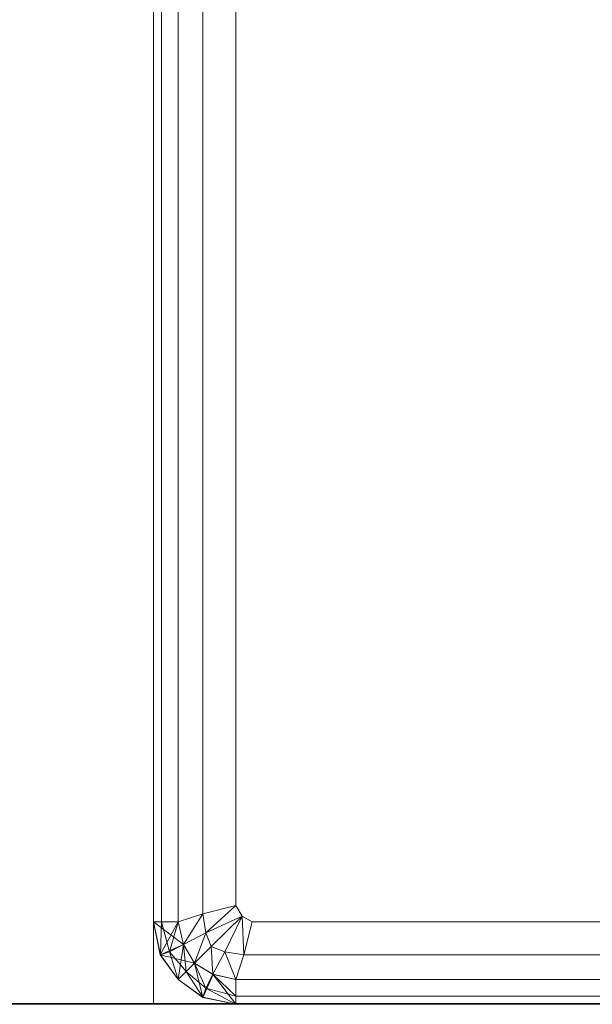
# Model space of a CAD drawing. Header units: metres. Extents: x 391.1 to 427.5, y 12.7 to 28.4.
# Tile 4 of 245: x 408.2972 to 408.3668, y 14.1806 to 14.3001. Entities that reach past the tile are written whole.
import ezdxf

# ---------------------------------------------------------------- set-up
doc = ezdxf.new("R2010")
doc.units = ezdxf.units.M
doc.layers.add('01_SUELOS', color=7, linetype='Continuous', lineweight=25, true_color=0x007f00)
for name, color, linetype, lineweight in [('02_MOBILIARIO', 7, 'Continuous', 18), ('A-DETL-____-MBND', 7, 'Continuous', 18), ('A-WALL-____-MCUT', 7, 'Continuous', 25), ('A-WALL-____-OTLN', 7, 'Continuous', 25)]:
    doc.layers.add(name, color=color, linetype=linetype, lineweight=lineweight)

# ---------------------------------------------------------------- blocks, each defined once
blk = doc.blocks.new('Family - LONDR55-XX_ZZ-ARQ-CAA-M3D-Londres55-151093-01_ELEC _PS1')
at = {"layer": '01_SUELOS', "color": 9, "true_color": 0xaad4aa}
for p, q in [((0, 0), (26.635, 0)), ((26.635, 0), (0, 0))]:
    blk.add_line(p, q, dxfattribs=at)
blk = doc.blocks.new('Family - Mur PS-2-151177-01_ELEC _PS1')
at = {"layer": 'A-DETL-____-MBND', "color": 253, "true_color": 0xaaaaaa}
for p, q in [((31.836, 1.34), (0, 1.34)), ((0, 1.34), (31.836, 1.34))]:
    blk.add_line(p, q, dxfattribs=at)
blk = doc.blocks.new('Family - Mur PS-1-153352-01_ELEC _PS1')
at = {"layer": 'A-WALL-____-MCUT', "color": 253, "true_color": 0xaaaaaa}
blk.add_line((16.935, 1.34), (0, 1.34), dxfattribs=at)
at = {"layer": 'A-WALL-____-OTLN', "color": 253, "true_color": 0xaaaaaa}
blk.add_line((16.935, 1.34), (0, 1.34), dxfattribs=at)
blk = doc.blocks.new('Family - Plats de dutxa PS-1-153583-01_ELEC _PS1')
at = {"layer": '02_MOBILIARIO', "color": 253, "true_color": 0xaaaaaa}
for p, q in [((0.01, 0.80026), (0.01, 0.00026)), ((0.01, 0.80026), (0.01, 0.00026)), ((0.013, 0.79026), (0.013, 0.01026)), ((0.01, 0.01026), (0.01, 0.40026)), ((0.01, 0.01026), (0.01, 0.40026)), ((0.01, 0.01026), (0.01, 0.40026)), ((0.01, 0.01026), (0.01, 0.40026)), ((0.011, 0.01026), (0.011, 0.40026)), ((0.011, 0.01026), (0.011, 0.40026)), ((0.013, 0.01026), (0.013, 0.40026)), ((0.013, 0.01026), (0.013, 0.40026)), ((0.013, 0.01026), (0.013, 0.40026)), ((0.016, 0.01126), (0.016, 0.40026)), ((0.016, 0.01126), (0.016, 0.40026)), ((0.02, 0.01226), (0.02, 0.40026)), ((0.02, 0.01226), (0.02, 0.40026)), ((0.01, 0.01026), (0.01, 0.30026)), ((0.01, 0.30026), (0.01, 0.01026)), ((0.01, 0.01026), (0.01, 0.30026)), ((0.02, 0.01226), (0.016, 0.01126)), ((0.016, 0.01126), (0.02, 0.01226)), ((0.01637, 0.00894), (0.02, 0.01226)), ((0.02, 0.01226), (0.01637, 0.00894)), ((0.02077, 0.01098), (0.02, 0.01226)), ((0.02077, 0.01098), (0.02, 0.01226)), ((0.016, 0.01126), (0.013, 0.01026)), ((0.013, 0.01026), (0.016, 0.01126)), ((0.01364, 0.00751), (0.016, 0.01126)), ((0.016, 0.01126), (0.01364, 0.00751)), ((0.01637, 0.00894), (0.016, 0.01126)), ((0.016, 0.01126), (0.01637, 0.00894)), ((0.02077, 0.01098), (0.01637, 0.00894)), ((0.01637, 0.00894), (0.02077, 0.01098)), ((0.02077, 0.01098), (0.017, 0.00726)), ((0.017, 0.00726), (0.02077, 0.01098)), ((0.01868, 0.00664), (0.02077, 0.01098)), ((0.01868, 0.00664), (0.02077, 0.01098)), ((0.022, 0.01026), (0.02077, 0.01098)), ((0.022, 0.01026), (0.02077, 0.01098)), ((0.02077, 0.01098), (0.021, 0.00626)), ((0.021, 0.00626), (0.02077, 0.01098)), ((0.013, 0.01026), (0.01, 0.01026)), ((0.01083, 0.00628), (0.01, 0.01026)), ((0.01085, 0.00625), (0.01, 0.01026)), ((0.01085, 0.00625), (0.01, 0.01026)), ((0.01, 0.01026), (0.01083, 0.00628)), ((0.01, 0.01026), (0.01083, 0.00628)), ((0.01364, 0.00752), (0.01, 0.01026)), ((0.01083, 0.00628), (0.01, 0.01026)), ((0.01, 0.01026), (0.013, 0.01026)), ((0.01, 0.01026), (0.01364, 0.00752)), ((0.011, 0.01026), (0.01, 0.01026)), ((0.01, 0.01026), (0.01085, 0.00625)), ((0.013, 0.01026), (0.01, 0.01026)), ((0.01, 0.01026), (0.011, 0.01026)), ((0.01083, 0.00628), (0.01, 0.01026)), ((0.01085, 0.00625), (0.01, 0.01026)), ((0.01083, 0.00628), (0.013, 0.01026)), ((0.01085, 0.00625), (0.011, 0.01026)), ((0.011, 0.01026), (0.01085, 0.00625)), ((0.01196, 0.00665), (0.011, 0.01026)), ((0.013, 0.01026), (0.011, 0.01026)), ((0.011, 0.01026), (0.01196, 0.00665)), ((0.011, 0.01026), (0.013, 0.01026)), ((0.01196, 0.00665), (0.013, 0.01026)), ((0.013, 0.01026), (0.01196, 0.00665)), ((0.013, 0.01026), (0.01364, 0.00751)), ((0.013, 0.01026), (0.01364, 0.00752)), ((0.013, 0.01026), (0.01364, 0.00751)), ((0.01364, 0.00751), (0.013, 0.01026)), ((0.022, 0.01026), (0.021, 0.00626)), ((0.021, 0.00626), (0.022, 0.01026)), ((0.41, 0.01026), (0.022, 0.01026)), ((0.022, 0.01026), (0.41, 0.01026)), ((0.01637, 0.00894), (0.01364, 0.00751)), ((0.01364, 0.00751), (0.01637, 0.00894)), ((0.015, 0.00526), (0.01637, 0.00894)), ((0.01637, 0.00894), (0.015, 0.00526)), ((0.017, 0.00726), (0.01637, 0.00894)), ((0.01637, 0.00894), (0.017, 0.00726)), ((0.01364, 0.00752), (0.01083, 0.00628)), ((0.01083, 0.00628), (0.01364, 0.00752)), ((0.01364, 0.00751), (0.01083, 0.00628)), ((0.01364, 0.00751), (0.01196, 0.00665)), ((0.01196, 0.00665), (0.01364, 0.00751)), ((0.013, 0.00326), (0.01364, 0.00751)), ((0.01364, 0.00752), (0.015, 0.00526)), ((0.01364, 0.00751), (0.015, 0.00526)), ((0.01364, 0.00751), (0.015, 0.00526)), ((0.014, 0.00426), (0.01364, 0.00751)), ((0.015, 0.00526), (0.01364, 0.00751)), ((0.01364, 0.00751), (0.014, 0.00426)), ((0.015, 0.00526), (0.017, 0.00726)), ((0.015, 0.00526), (0.017, 0.00726)), ((0.01868, 0.00664), (0.017, 0.00726)), ((0.017, 0.00726), (0.01724, 0.00391)), ((0.01724, 0.00391), (0.017, 0.00726)), ((0.017, 0.00726), (0.01868, 0.00664)), ((0.013, 0.00326), (0.01083, 0.00628)), ((0.01083, 0.00628), (0.01085, 0.00625)), ((0.015, 0.00526), (0.01083, 0.00628)), ((0.013, 0.00326), (0.01083, 0.00628)), ((0.01083, 0.00628), (0.015, 0.00526)), ((0.01085, 0.00625), (0.01083, 0.00628)), ((0.01083, 0.00628), (0.013, 0.00326)), ((0.01083, 0.00628), (0.01085, 0.00625)), ((0.01196, 0.00665), (0.01085, 0.00625)), ((0.01085, 0.00625), (0.01196, 0.00665)), ((0.013, 0.00326), (0.01085, 0.00625)), ((0.01085, 0.00625), (0.013, 0.00326)), ((0.013, 0.00326), (0.01085, 0.00625)), ((0.013, 0.00326), (0.01085, 0.00625)), ((0.01085, 0.00625), (0.013, 0.00326)), ((0.013, 0.00326), (0.01196, 0.00665)), ((0.014, 0.00426), (0.01196, 0.00665)), ((0.01196, 0.00665), (0.013, 0.00326)), ((0.01196, 0.00665), (0.014, 0.00426)), ((0.01868, 0.00664), (0.01724, 0.00391)), ((0.01724, 0.00391), (0.01868, 0.00664)), ((0.021, 0.00626), (0.01868, 0.00664)), ((0.01868, 0.00664), (0.02, 0.00326)), ((0.02, 0.00326), (0.01868, 0.00664)), ((0.01868, 0.00664), (0.021, 0.00626)), ((0.021, 0.00626), (0.02, 0.00326)), ((0.02, 0.00326), (0.021, 0.00626)), ((0.021, 0.00626), (0.41, 0.00626)), ((0.41, 0.00626), (0.021, 0.00626)), ((0.015, 0.00526), (0.013, 0.00326)), ((0.013, 0.00326), (0.015, 0.00526)), ((0.015, 0.00526), (0.013, 0.00326)), ((0.014, 0.00426), (0.015, 0.00526)), ((0.014, 0.00426), (0.015, 0.00526)), ((0.01602, 0.0011), (0.015, 0.00526)), ((0.015, 0.00526), (0.01724, 0.00391)), ((0.01602, 0.0011), (0.015, 0.00526)), ((0.015, 0.00526), (0.01726, 0.0039)), ((0.015, 0.00526), (0.01602, 0.0011)), ((0.015, 0.00526), (0.01724, 0.00391)), ((0.01724, 0.00391), (0.015, 0.00526)), ((0.015, 0.00526), (0.01638, 0.00223)), ((0.01638, 0.00223), (0.015, 0.00526)), ((0.013, 0.00326), (0.014, 0.00426)), ((0.013, 0.00326), (0.014, 0.00426)), ((0.01638, 0.00223), (0.014, 0.00426)), ((0.014, 0.00426), (0.01599, 0.00111)), ((0.01599, 0.00111), (0.014, 0.00426)), ((0.014, 0.00426), (0.01638, 0.00223)), ((0.01602, 0.0011), (0.01724, 0.00391)), ((0.01602, 0.0011), (0.01726, 0.0039)), ((0.01726, 0.0039), (0.01602, 0.0011)), ((0.01724, 0.00391), (0.01638, 0.00223)), ((0.01638, 0.00223), (0.01724, 0.00391)), ((0.02, 0.00026), (0.01724, 0.00391)), ((0.01724, 0.00391), (0.02, 0.00326)), ((0.01724, 0.00391), (0.02, 0.00326)), ((0.02, 0.00326), (0.01724, 0.00391)), ((0.01724, 0.00391), (0.02, 0.00126)), ((0.02, 0.00126), (0.01724, 0.00391)), ((0.02, 0.00026), (0.01726, 0.0039)), ((0.01726, 0.0039), (0.02, 0.00326)), ((0.01726, 0.0039), (0.02, 0.00026)), ((0.01602, 0.0011), (0.013, 0.00326)), ((0.01599, 0.00111), (0.013, 0.00326)), ((0.01599, 0.00111), (0.013, 0.00326)), ((0.013, 0.00326), (0.01602, 0.0011)), ((0.013, 0.00326), (0.01602, 0.0011)), ((0.01602, 0.0011), (0.013, 0.00326)), ((0.01602, 0.0011), (0.013, 0.00326)), ((0.013, 0.00326), (0.01599, 0.00111)), ((0.02, 0.00326), (0.51, 0.00326)), ((0.02, 0.00026), (0.02, 0.00326)), ((0.02, 0.00326), (0.02, 0.00026)), ((0.02, 0.00326), (0.02, 0.00126)), ((0.41, 0.00326), (0.02, 0.00326)), ((0.02, 0.00026), (0.02, 0.00326)), ((0.41, 0.00326), (0.02, 0.00326)), ((0.02, 0.00326), (0.02, 0.00126)), ((0.41, 0.00326), (0.02, 0.00326)), ((0.01638, 0.00223), (0.01599, 0.00111)), ((0.01599, 0.00111), (0.01638, 0.00223)), ((0.02, 0.00126), (0.01638, 0.00223)), ((0.01638, 0.00223), (0.02, 0.00026)), ((0.02, 0.00026), (0.01638, 0.00223)), ((0.01638, 0.00223), (0.02, 0.00126)), ((0.02, 0.00126), (0.02, 0.00026)), ((0.41, 0.00126), (0.02, 0.00026)), ((0.41, 0.00126), (0.02, 0.00126)), ((0.02, 0.00026), (0.02, 0.00126)), ((0.41, 0.00126), (0.02, 0.00126)), ((0.41, 0.00126), (0.02, 0.00026)), ((0.01, 0.00026), (0.81, 0.00026)), ((0.01, 0.00026), (0.81, 0.00026)), ((0.02, 0.00026), (0.01599, 0.00111)), ((0.01599, 0.00111), (0.01602, 0.0011)), ((0.01599, 0.00111), (0.01602, 0.0011)), ((0.02, 0.00026), (0.01599, 0.00111)), ((0.01599, 0.00111), (0.02, 0.00026)), ((0.01602, 0.0011), (0.01599, 0.00111)), ((0.02, 0.00026), (0.01599, 0.00111)), ((0.01599, 0.00111), (0.02, 0.00026)), ((0.02, 0.00026), (0.01602, 0.0011)), ((0.02, 0.00026), (0.01602, 0.0011)), ((0.01602, 0.0011), (0.02, 0.00026)), ((0.02, 0.00026), (0.01602, 0.0011)), ((0.51, 0.00026), (0.02, 0.00026)), ((0.51, 0.00026), (0.02, 0.00026)), ((0.41, 0.00026), (0.02, 0.00026)), ((0.02, 0.00026), (0.41, 0.00026)), ((0.02, 0.00026), (0.41, 0.00026)), ((0.41, 0.00026), (0.02, 0.00026))]:
    blk.add_line(p, q, dxfattribs=at)
blk = doc.blocks.new('LONDR55-XX_ZZ-ARQ-CAA-M3D-Londres55_ifc-1-01_ELEC _PS1')
at = {"layer": '01_SUELOS', "color": 253, "lineweight": 18, "true_color": 0xaaaaaa}
blk.add_blockref('Family - LONDR55-XX_ZZ-ARQ-CAA-M3D-Londres55-151093-01_ELEC _PS1', (392.09643, 14.18066), dxfattribs=at)
at = {"layer": '02_MOBILIARIO', "color": 253, "lineweight": 18, "true_color": 0xaaaaaa}
blk.add_blockref('Family - Plats de dutxa PS-1-153583-01_ELEC _PS1', (408.30344, 14.18035), dxfattribs=at)
at = {"layer": 'A-WALL-____-OTLN', "color": 253, "lineweight": 18, "true_color": 0xaaaaaa}
for name, p in [('Family - Mur PS-2-151177-01_ELEC _PS1', (392.09971, 12.84061)), ('Family - Mur PS-1-153352-01_ELEC _PS1', (400.75645, 12.84061))]:
    blk.add_blockref(name, p, dxfattribs=at)

msp = doc.modelspace()

# ---------------------------------------------------------------- block references
at = {"lineweight": 5}
msp.add_blockref('LONDR55-XX_ZZ-ARQ-CAA-M3D-Londres55_ifc-1-01_ELEC _PS1', (0, 0), dxfattribs=at)

doc.saveas('drawing.dxf')
